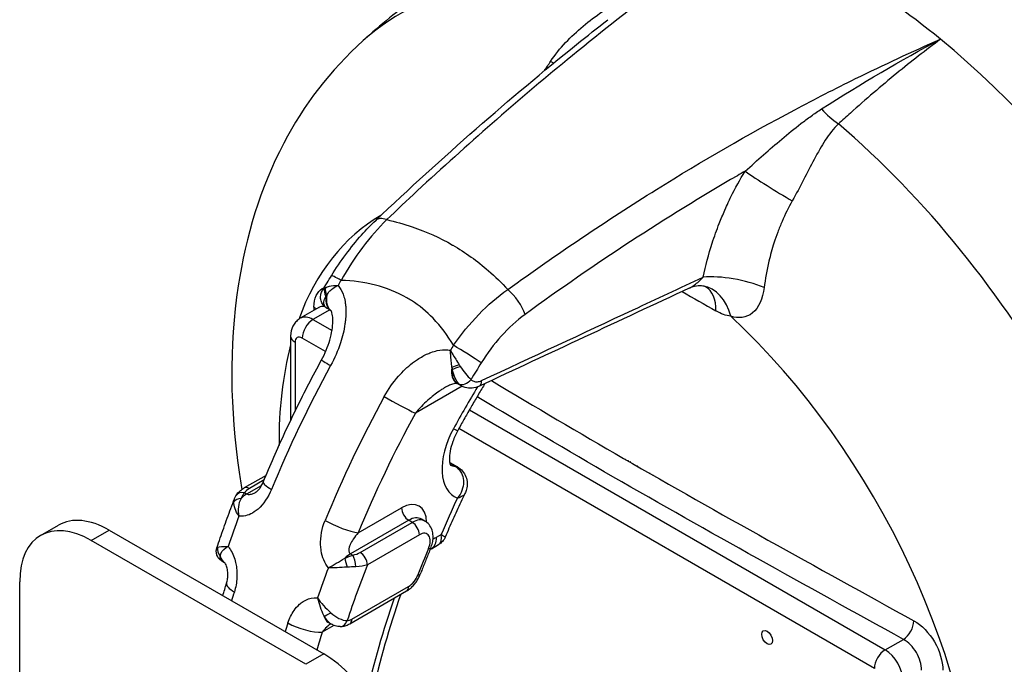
# Model space of a CAD drawing. Header units: millimetres. Extents: x 0 to 8400, y 0 to 5940.
# Tile 5 of 54: x 957 to 1054, y 2184 to 2248. Entities that reach past the tile are written whole.
import ezdxf

# ---------------------------------------------------------------- set-up
doc = ezdxf.new("R2010")
doc.units = ezdxf.units.MM
doc.header["$LTSCALE"] = 20
doc.layers.add('02-LINIE-035', color=2, linetype='CONTINUOUS')

msp = doc.modelspace()

# ---------------------------------------------------------------- linework, layer by layer
at = {"layer": '02-LINIE-035'}
for p, q in [((1007.81, 2241.043), (1007.811, 2241.043)), ((988.019, 2221.234), (988.019, 2221.234)), ((988.718, 2220.945), (988.718, 2220.945)), ((986.497, 2219.237), (984.659, 2218.176)), ((987.562, 2219.007), (985.909, 2218.052)), ((986.497, 2219.237), (986.497, 2219.237)), ((987.699, 2218.927), (987.707, 2218.923)), ((985.909, 2218.052), (987.793, 2216.964)), ((983.702, 2216.419), (983.702, 2208.071)), ((984.141, 2215.806), (984.141, 2208.982)), ((987.16, 2214.88), (984.848, 2216.215)), ((996.116, 2214.024), (996.116, 2214.024)), ((1000.025, 2214.129), (1000.025, 2214.129)), ((994.801, 2212.918), (994.801, 2212.918)), ((1000.178, 2211.723), (1000.126, 2211.753)), ((1001.648, 2212.034), (1001.648, 2212.034)), ((1000.649, 2211.457), (996.031, 2208.791)), ((998.298, 2210.899), (998.298, 2210.899)), ((996.601, 2209.429), (996.6, 2209.429)), ((1001.374, 2209.123), (1042.477, 2185.392)), ((1041.417, 2183.555), (1000.334, 2207.274)), ((999.43, 2203.926), (1000.192, 2203.486)), ((999.443, 2203.85), (999.953, 2203.555)), ((981.268, 2202.647), (979.121, 2201.407)), ((981.082, 2202.201), (979.621, 2201.358)), ((979.156, 2200.932), (979.374, 2200.807)), ((979.374, 2200.807), (980.829, 2201.647)), ((978.971, 2200.693), (978.971, 2200.693)), ((990.376, 2196.952), (994.666, 2199.43)), ((979.351, 2198.678), (979.351, 2198.678)), ((995.374, 2198.205), (989.627, 2194.887)), ((990.581, 2195.03), (995.727, 2198.001)), ((995.727, 2198.001), (995.374, 2198.205)), ((996.977, 2198.125), (996.624, 2198.329)), ((958.988, 2196.706), (960.756, 2197.726)), ((963.988, 2196.211), (965.756, 2197.231)), ((965.756, 2197.231), (986.969, 2184.984)), ((985.202, 2183.963), (963.988, 2196.211)), ((996.434, 2196.776), (991.288, 2193.805)), ((998.131, 2196.531), (998.573, 2196.786)), ((976.409, 2195.486), (976.409, 2195.486)), ((997.613, 2195.386), (998.327, 2195.799)), ((976.897, 2194.193), (977.176, 2194.032)), ((989.627, 2194.887), (989.844, 2194.762)), ((956.917, 2172.961), (956.917, 2192.128)), ((989.55, 2187.973), (995.164, 2191.214)), ((989.757, 2188.43), (995.371, 2191.672)), ((984.141, 2189.421), (984.141, 2189.421)), ((983.702, 2188.709), (983.702, 2188.709)), ((987.983, 2187.814), (986.83, 2187.148)), ((987.743, 2187.932), (987.447, 2188.102)), ((987.681, 2187.97), (987.68, 2187.97)), ((1042.477, 2185.392), (1044.279, 2186.432)), ((986.969, 2184.984), (985.202, 2183.963))]:
    msp.add_line(p, q, dxfattribs=at)
for centre, major_axis, ratio, start_param, end_param in [((1038.235, 2198.252), (33.25, -57.591), 0.57735, 2.14811, 2.564279), ((1027.127, 2191.839), (-32.593, 56.452), 0.57735, 5.732693, 6.402666), ((1038.235, 2198.252), (33.25, -57.591), 0.57735, 1.225299, 2.14811), ((1006.369, 2245.681), (-4.223, 2.678), 0.044483, 2.398883, 2.508424), ((1038.079, 2240.514), (3.368, -3.695), 0.500124, 4.700378, 5.155931), ((1027.127, 2191.839), (32.593, -56.452), 0.57735, 6.163705, 8.404474), ((1031.748, 2231.028), (4.258, -2.621), 0.053951, 3.925105, 5.116946), ((1017.11, 2186.053), (-24.434, 42.322), 0.57735, 6.202273, 6.202277), ((1017.109, 2186.055), (-24.433, 42.32), 0.57735, 0.001966, 0.448572), ((993.833, 2226.046), (-1.72, 1.814), 0.484148, 5.518084, 6.283176), ((993.832, 2226.044), (-1.719, 1.816), 0.484148, 0.000391, 0.0004), ((989.863, 2221.073), (-2.125, 1.317), 0.052609, 5.328538, 6.283185), ((1027.615, 2220.43), (4.899, -0.999), 0.317939, 1.004808, 2.326336), ((1023.111, 2196.772), (-37.184, -65.127), 0.566028, 4.648646, 4.656383), ((1023.707, 2216.421), (0.752, 4.943), 0.728972, 5.226581, 6.282735), ((1022.242, 2216.958), (2.475, 4.344), 0.573477, 5.469154, 6.277724), ((987.898, 2220.645), (-0.664, 0.748), 0.744342, 0.383163, 1.325816), ((989.67, 2220.586), (2.875, -0.198), 0.329742, 2.658867, 2.719682), ((987.961, 2220.698), (-0.624, 0.781), 0.714896, 0.459752, 1.324867), ((988.949, 2221.092), (-1.25, -2.165), 0.57735, 5.366708, 6.283185), ((989.001, 2221.062), (-1.25, -2.165), 0.57735, 5.30298, 6.245626), ((989.678, 2220.478), (2.641, 1.163), 0.514355, 2.446125, 2.507), ((987.711, 2220.317), (0.776, 1.284), 0.590338, 5.415963, 5.415983), ((1005.321, 2219.413), (1.469, -2.023), 0.396001, 0.870592, 2.158721), ((2295.899, 3110.602), (-1810.073, -165.842), 0.632179, 0.734193, 0.736792), ((987.708, 2220.112), (-0.802, -0.598), 0.876883, 6.282963, 6.283252), ((987.708, 2220.112), (-0.802, -0.598), 0.876883, 0.000066, 0.323783), ((2237.1, 2969.217), (872.228, 1600.477), 0.560465, 2.331909, 2.332135), ((984.916, 2218.703), (1.5, -0.013), 0.571393, 0.485941, 0.766394), ((1017.109, 2186.055), (24.433, -42.32), 0.57735, 5.794587, 8.34258), ((985.909, 2216.011), (-1.25, 2.165), 0.57735, 5.497787, 6.283185), ((985.909, 2216.827), (-0.75, -1.299), 0.57735, 3.926991, 5.497787), ((984.848, 2215.398), (-0.5, 0.866), 0.57735, 5.497787, 7.068583), ((1017.109, 2186.055), (-24.433, 42.32), 0.57735, 0.527022, 0.79539), ((985.202, 2216.419), (-1.5, 0), 0.57735, 0, 0.785398), ((1035.664, 2189.525), (37.816, 64.763), 0.588554, 1.512668, 1.520404), ((1000.98, 2214.654), (2.114, -1.334), 0.046872, 0.769325, 2.187349), ((988.96, 2212.873), (-2.196, 1.196), 0.035314, 0, 0.954875), ((988.96, 2212.874), (-2.195, 1.195), 0.035314, 6.283172, 6.283179), ((1000.335, 2213.554), (0.943, 0.332), 0.002112, 1.531176, 2.396291), ((1001.048, 2214.017), (1.531, -2.441), 0.281208, 4.719268, 4.780083), ((1037.929, 2188.59), (-37.218, -63.819), 0.586247, 4.659307, 4.685323), ((1026.744, 2194.68), (-37.5, -64.952), 0.57735, 4.755653, 4.937966), ((1001.376, 2213.918), (-1.25, -2.165), 0.57735, 5.30298, 6.281235), ((1001.428, 2213.888), (-1.25, -2.165), 0.57735, 5.366708, 6.283185), ((1000.949, 2213.971), (-0.267, 2.873), 0.480695, 1.75739, 1.818265), ((1000.377, 2213.441), (0.936, 0.352), 0.049348, 3.847402, 4.790054), ((1001.376, 2213.918), (-1.25, -2.165), 0.57735, 6.281235, 6.283185), ((1000.911, 2212.489), (-0.715, -0.699), 0.708533, 0.233103, 1.767114), ((1001.936, 2212.374), (0.423, -0.906), 0.513484, 0, 0.935603), ((1046.013, 2202.742), (-31, 53.694), 0.57735, 1.091261, 1.09149), ((1033.815, 2190.597), (32.75, 56.725), 0.57735, 1.537332, 1.61026), ((1001.936, 2212.374), (0.423, -0.906), 0.513484, 6.283079, 6.283124), ((1032.047, 2191.618), (37.5, 64.952), 0.57735, 1.614061, 1.796374), ((994.263, 2209.811), (2.196, -1.196), 0.035314, 4.096468, 5.667264), ((1047.073, 2203.355), (30.25, -52.395), 0.57735, 4.267746, 4.268111), ((1047.073, 2203.355), (-30, 51.962), 0.57735, 1.129241, 1.129615), ((1033.815, 2190.597), (-36.25, -62.787), 0.57735, 4.755653, 4.937966), ((1002.915, 2205.727), (-3, -5.196), 0.57735, 4.751853, 6.373091), ((998.031, 2208.273), (2.193, -1.2), 0.032214, 5.667338, 6.283185), ((1025.719, 2191.026), (-8, 13.856), 0.57735, 0.117368, 0.122276), ((1026.567, 2191.516), (-8, 13.856), 0.57735, 0.209691, 0.214257), ((1025.719, 2191.026), (-7.75, 13.423), 0.57735, 0.091693, 0.096783), ((1026.567, 2191.516), (-7.75, 13.423), 0.57735, 0.188662, 0.193332), ((1001.147, 2206.748), (-1.75, -3.031), 0.57735, 0.054068, 0.282176), ((999.442, 2202.187), (0.75, 1.299), 0.57735, 0, 0.282176), ((999.442, 2202.187), (0.75, 1.299), 0.57735, 6.283167, 6.283185), ((1027.805, 2192.23), (-7.75, 13.423), 0.57735, 0.319803, 0.323925), ((1030.456, 2193.761), (-8.125, 14.073), 0.57735, 0.586913, 0.589844), ((983.305, 2201.035), (-2.31, 0.955), 0.182625, 0.00023, 0.943169), ((983.305, 2201.035), (-2.31, 0.955), 0.182625, 0, 0.00023), ((1031.164, 2194.169), (8.307, -14.388), 0.57735, 3.794006, 3.796626), ((979.156, 2200.115), (-0.859, 0.512), 0.772096, 5.143529, 6.283112), ((979.621, 2200.541), (-0.5, 0.866), 0.57735, 5.497787, 6.283135), ((981.436, 2200.523), (-2.38, 0.083), 0.511331, 5.597265, 6.009256), ((979.029, 2199.725), (-0.988, 0.151), 0.631812, 5.041876, 6.019577), ((979.374, 2198.765), (-1.25, -2.165), 0.57735, 3.926991, 4.257387), ((994.666, 2196.572), (1.75, 3.031), 0.57735, 5.502703, 7.068583), ((1033.815, 2190.597), (29.75, 51.529), 0.57735, 1.711143, 1.778351), ((995.374, 2199.021), (-0.5, 0.866), 0.57735, 0.785398, 2.356194), ((963.988, 2188.046), (-5, 8.66), 0.57735, 5.497787, 7.068583), ((965.756, 2189.066), (-5, 8.66), 0.57735, 5.497787, 6.283185), ((1024.976, 2195.7), (-37.5, -64.952), 0.57735, 4.991657, 5.035202), ((988.608, 2197.973), (2.31, -0.955), 0.182625, 4.084762, 5.655558), ((995.374, 2196.164), (1.25, 2.165), 0.57735, 0, 0.785398), ((995.727, 2195.96), (1.25, 2.165), 0.57735, 0, 0.785398), ((995.727, 2197.184), (0.5, -0.866), 0.57735, 0.785398, 2.356194), ((996.434, 2195.551), (0.75, 1.299), 0.57735, 4.934047, 7.068583), ((996.363, 2197.551), (1.25, -2.165), 0.57735, 0, 0.785398), ((998.131, 2191.632), (3, 5.196), 0.57735, 0.785398, 0.869662), ((977.422, 2195.268), (-0.748, 0.664), 0.915067, 0.490548, 1.468249), ((989.136, 2196.078), (-2.111, 0.119), 0.648484, 1.949172, 2.361163), ((990.581, 2194.213), (0.5, -0.866), 0.57735, 0.785398, 2.356194), ((1035.583, 2189.576), (32, 55.426), 0.57735, 1.792455, 1.836997), ((996.624, 2195.823), (0.923, -0.384), 0.179505, 5.655982, 6.283185), ((978.443, 2196.187), (-1.25, -2.165), 0.57735, 5.769549, 6.268415), ((989.627, 2192.846), (-1.25, -2.165), 0.57735, 3.926991, 4.257387), ((989.282, 2193.806), (0.281, -0.96), 0.054848, 3.96657, 4.94427), ((989.844, 2193.945), (0.195, -0.981), 0.265582, 1.175745, 2.49952), ((1033.815, 2190.597), (37.5, 64.952), 0.57735, 1.850064, 1.893609), ((1035.583, 2189.576), (-36.25, -62.787), 0.57735, 4.970202, 5.053642), ((995.371, 2192.896), (0.75, 1.299), 0.57735, 3.926991, 4.97859), ((995.585, 2193.228), (0.933, -0.359), 0.214794, 5.650704, 6.283185), ((979.759, 2191.231), (-2.388, 0.741), 0.29821, 0, 0.921191), ((979.759, 2191.231), (-2.388, 0.741), 0.29821, 6.283112, 6.283184), ((994.664, 2192.08), (0.5, -0.866), 0.57735, 0, 0.785398), ((1026.744, 2194.68), (-37.5, -64.952), 0.57735, 5.08627, 5.099078), ((1033.815, 2190.597), (31.5, 54.56), 0.57735, 1.89412, 2.061376), ((987.675, 2189.349), (0.808, 0.589), 0.228407, 3.566324, 4.544025), ((988.697, 2190.267), (-1.25, -2.165), 0.57735, 5.769549, 6.283185), ((988.584, 2188.694), (0.013, -1), 0.7722, 0, 1.140087), ((989.757, 2189.655), (-0.75, -1.299), 0.57735, 0.330908, 0.785398), ((989.05, 2188.839), (0.5, -0.866), 0.57735, 0, 0.785398), ((1044.279, 2187.657), (0.725, 1.313), 0.564063, 3.915868, 5.473722), ((1032.047, 2191.618), (37.5, 64.952), 0.57735, 1.944678, 1.957485), ((985.062, 2188.169), (2.388, -0.741), 0.29821, 4.062784, 5.63358), ((988.584, 2188.694), (0.013, -1), 0.7722, 6.282893, 6.283185), ((1033.815, 2190.597), (-36.25, -62.787), 0.57735, 5.08627, 5.113159), ((1042.477, 2184.167), (-0.75, -1.299), 0.57735, 3.926991, 5.497787), ((1042.477, 2183.351), (1.25, -2.165), 0.57735, 0.785398, 2.356194), ((986.969, 2176.819), (-5, 8.66), 0.57735, 3.926991, 5.497787)]:
    msp.add_ellipse(centre, major_axis=major_axis, ratio=ratio, start_param=start_param, end_param=end_param, dxfattribs=at)
msp.add_ellipse((1030.81, 2186.617), major_axis=(0.381, -0.66), ratio=0.57735, dxfattribs=at)
for points, knots in [([(1028.52, 2256.986), (1022.743, 2252.986), (1016.885, 2248.541), (1011.025, 2243.723), (1006.099, 2239.672), (1001.158, 2235.354), (996.219, 2230.767), (995.212, 2229.832), (994.206, 2228.887), (993.2, 2227.931)], [0, 0, 0, 0, 0.497038, 0.497038, 0.497038, 0.91486, 0.91486, 0.91486, 1, 1, 1, 1]), ([(1004.985, 2255.842), (1003.967, 2255.255), (1002.962, 2254.646), (1000.979, 2253.39), (1000.003, 2252.742), (998.082, 2251.41), (997.137, 2250.726), (995.285, 2249.326), (994.377, 2248.609), (992.6, 2247.148), (991.73, 2246.403), (990.882, 2245.646)], [2.3561945, 2.3561945, 2.3561945, 2.3561945, 2.3800906, 2.3800906, 2.4039868, 2.4039868, 2.427883, 2.427883, 2.4517791, 2.4517791, 2.4756753, 2.4756753, 2.4756753, 2.4756753]), ([(1009.399, 2243.581), (1010.296, 2244.915), (1011.402, 2246.051), (1012.622, 2247.071), (1013.236, 2247.584), (1013.879, 2248.06), (1014.52, 2248.511), (1014.889, 2248.77), (1015.258, 2249.021), (1015.622, 2249.268), (1015.884, 2249.446), (1016.144, 2249.621), (1016.399, 2249.795)], [0, 0, 0, 0, 0.5, 0.5, 0.5, 0.751514, 0.751514, 0.751514, 0.895882, 0.895882, 0.895882, 1, 1, 1, 1]), ([(992.113, 2227.86), (998.714, 2234.119), (1005.371, 2239.945), (1013.006, 2246.088), (1014.033, 2246.902), (1015.058, 2247.705)], [0, 0, 0, 0, 6.227552, 6.227552, 7.195473, 7.195473, 7.195473, 7.195473]), ([(990.882, 2245.646), (987.612, 2242.728), (984.985, 2239.223), (980.688, 2231.032), (979.264, 2226.258), (977.601, 2215.366), (977.714, 2209.17), (978.693, 2202.384), (978.781, 2201.816), (978.876, 2201.248)], [2.4756753, 2.4756753, 2.4756753, 2.4756753, 2.706398, 2.706398, 2.9810051, 2.9810051, 3.3212449, 3.3212449, 3.3523046, 3.3523046, 3.3523046, 3.3523046]), ([(1005.173, 2221.019), (1010.019, 2224.53), (1014.924, 2227.836), (1019.878, 2230.921), (1024.394, 2233.733), (1028.951, 2236.362), (1033.538, 2238.798), (1035.539, 2239.861), (1037.545, 2240.887), (1039.556, 2241.875), (1042.344, 2243.246), (1045.143, 2244.545), (1047.949, 2245.769)], [0, 0, 0, 0, 0.349626, 0.349626, 0.349626, 0.668314, 0.668314, 0.668314, 0.80729, 0.80729, 0.80729, 1, 1, 1, 1]), ([(1047.949, 2245.769), (1046.504, 2244.703), (1045.056, 2243.571), (1043.602, 2242.38), (1042.089, 2241.14), (1040.57, 2239.835), (1039.041, 2238.473), (1038.646, 2238.121), (1038.251, 2237.766), (1037.855, 2237.407)], [0, 0, 0, 0, 0.4330124, 0.4330124, 0.4330124, 0.8836623, 0.8836623, 0.8836623, 1, 1, 1, 1]), ([(1028.631, 2232.723), (1029.864, 2233.818), (1031.048, 2234.88), (1032.249, 2235.893), (1032.881, 2236.425), (1033.512, 2236.94), (1034.148, 2237.429), (1034.479, 2237.683), (1034.812, 2237.931), (1035.151, 2238.171), (1035.492, 2238.414), (1035.838, 2238.649), (1036.191, 2238.874)], [0, 0, 0, 0, 0.481674, 0.481674, 0.481674, 0.73493, 0.73493, 0.73493, 0.86684, 0.86684, 0.86684, 1, 1, 1, 1]), ([(1037.855, 2237.407), (1037.356, 2236.929), (1036.942, 2236.378), (1036.558, 2235.788), (1036.368, 2235.497), (1036.186, 2235.196), (1036.011, 2234.886), (1035.827, 2234.561), (1035.647, 2234.227), (1035.466, 2233.888), (1034.761, 2232.568), (1034.084, 2231.183), (1033.294, 2229.785)], [0, 0, 0, 0, 0.248443, 0.248443, 0.248443, 0.371015, 0.371015, 0.371015, 0.499544, 0.499544, 0.499544, 1, 1, 1, 1]), ([(1028.631, 2232.723), (1028.376, 2232.575), (1028.12, 2232.427), (1027.864, 2232.279), (1020.772, 2228.157), (1013.779, 2223.59), (1006.881, 2218.554)], [0, 0, 0, 0, 0.034797, 0.034797, 0.034797, 1, 1, 1, 1]), ([(1026.655, 2228.935), (1026.756, 2229.161), (1026.858, 2229.388), (1026.962, 2229.613), (1027.05, 2229.804), (1027.141, 2229.994), (1027.233, 2230.182), (1027.657, 2231.047), (1028.124, 2231.898), (1028.631, 2232.723)], [0, 0, 0, 0, 0.174828, 0.174828, 0.174828, 0.322261, 0.322261, 0.322261, 1, 1, 1, 1]), ([(1033.294, 2229.785), (1032.92, 2229.123), (1032.584, 2228.447), (1032.285, 2227.756), (1032.134, 2227.408), (1031.993, 2227.056), (1031.86, 2226.701), (1031.727, 2226.344), (1031.602, 2225.984), (1031.486, 2225.621), (1031.295, 2225.022), (1031.127, 2224.421), (1030.984, 2223.818), (1030.779, 2222.95), (1030.622, 2222.078), (1030.51, 2221.21)], [0, 0, 0, 0, 0.247747, 0.247747, 0.247747, 0.372352, 0.372352, 0.372352, 0.497319, 0.497319, 0.497319, 0.703638, 0.703638, 0.703638, 1, 1, 1, 1]), ([(1024.487, 2222.249), (1024.721, 2223.37), (1025.017, 2224.488), (1025.377, 2225.603), (1025.587, 2226.255), (1025.821, 2226.909), (1026.078, 2227.559), (1026.252, 2228.001), (1026.435, 2228.44), (1026.627, 2228.871), (1026.636, 2228.892), (1026.646, 2228.913), (1026.655, 2228.935)], [0, 0, 0, 0, 0.5, 0.5, 0.5, 0.791988, 0.791988, 0.791988, 0.990248, 0.990248, 0.990248, 1, 1, 1, 1]), ([(987.738, 2222.39), (988.631, 2223.832), (989.65, 2225.21), (991.171, 2226.925), (991.639, 2227.411), (992.113, 2227.86)], [0, 0, 0, 0, 1.019186, 1.019186, 1.455027, 1.455027, 1.455027, 1.455027]), ([(993.2, 2227.931), (994.057, 2227.738), (994.903, 2227.502), (995.733, 2227.219), (997.124, 2226.745), (998.442, 2226.151), (999.704, 2225.424), (999.71, 2225.421), (999.716, 2225.417), (999.722, 2225.414), (1000.98, 2224.688), (1002.152, 2223.846), (1003.256, 2222.884), (1003.926, 2222.301), (1004.564, 2221.677), (1005.173, 2221.019)], [0, 0, 0, 0, 0.1862605, 0.1862605, 0.1862605, 0.4985428, 0.4985428, 0.4985428, 0.5, 0.5, 0.5, 0.8111526, 0.8111526, 0.8111526, 0.9999965, 0.9999965, 0.9999965, 0.9999965]), ([(987.154, 2221.201), (987.262, 2221.259), (987.391, 2221.307), (987.536, 2221.344), (987.777, 2221.404), (988.068, 2221.435), (988.387, 2221.432)], [0, 0, 0, 0, 0.3773337, 0.3773337, 0.3773337, 0.9999323, 0.9999323, 0.9999323, 0.9999323]), ([(987.267, 2220.456), (987.347, 2220.605), (987.453, 2220.749), (987.581, 2220.88), (987.7, 2221.002), (987.839, 2221.115), (987.992, 2221.215), (988.056, 2221.257), (988.124, 2221.297), (988.193, 2221.335), (988.226, 2221.353), (988.259, 2221.37), (988.292, 2221.387), (988.308, 2221.395), (988.324, 2221.403), (988.34, 2221.41), (988.348, 2221.414), (988.356, 2221.418), (988.364, 2221.422), (988.368, 2221.424), (988.372, 2221.425), (988.376, 2221.427), (988.377, 2221.428), (988.379, 2221.429), (988.381, 2221.429), (988.383, 2221.43), (988.385, 2221.431), (988.387, 2221.432)], [0, 0, 0, 0, 0.372379, 0.372379, 0.372379, 0.720983, 0.720983, 0.720983, 0.867591, 0.867591, 0.867591, 0.935969, 0.935969, 0.935969, 0.968822, 0.968822, 0.968822, 0.98477, 0.98477, 0.98477, 0.992543, 0.992543, 0.992543, 0.995838, 0.995838, 0.995838, 1, 1, 1, 1]), ([(988.387, 2221.432), (988.441, 2221.369), (988.492, 2221.303), (988.54, 2221.235), (988.733, 2220.96), (988.875, 2220.645), (988.974, 2220.305), (989.033, 2220.104), (989.077, 2219.897), (989.107, 2219.684), (989.129, 2219.535), (989.144, 2219.384), (989.154, 2219.23), (989.177, 2218.855), (989.167, 2218.468), (989.13, 2218.083), (989.116, 2217.928), (989.097, 2217.772), (989.074, 2217.616), (988.983, 2216.994), (988.828, 2216.363), (988.628, 2215.748), (988.376, 2214.976), (988.052, 2214.226), (987.657, 2213.501)], [0, 0, 0, 0, 0.03379, 0.03379, 0.03379, 0.169557, 0.169557, 0.169557, 0.25, 0.25, 0.25, 0.306466, 0.306466, 0.306466, 0.444259, 0.444259, 0.444259, 0.5, 0.5, 0.5, 0.721826, 0.721826, 0.721826, 1, 1, 1, 1]), ([(999.809, 2215.507), (999.227, 2216.479), (998.556, 2217.382), (997.783, 2218.179), (997.136, 2218.845), (996.427, 2219.43), (995.647, 2219.929), (995.496, 2220.026), (995.342, 2220.12), (995.185, 2220.21), (995.183, 2220.211), (995.181, 2220.212), (995.18, 2220.213), (994.215, 2220.768), (993.182, 2221.179), (992.08, 2221.462), (990.985, 2221.743), (989.846, 2221.889), (988.691, 2221.925)], [0, 0, 0, 0, 0.250151, 0.250151, 0.250151, 0.459302, 0.459302, 0.459302, 0.5, 0.5, 0.5, 0.500476, 0.500476, 0.500476, 0.751079, 0.751079, 0.751079, 1, 1, 1, 1]), ([(1002.562, 2212.011), (1007.568, 2214.348), (1012.574, 2216.686), (1019.882, 2220.099), (1022.184, 2221.174), (1024.487, 2222.249)], [0, 0, 0, 0, 0.684934, 0.684934, 1, 1, 1, 1]), ([(1024.461, 2221.364), (1024.279, 2221.392), (1024.048, 2221.397), (1023.573, 2221.332), (1023.324, 2221.258), (1023.107, 2221.157)], [0, 0, 0, 0, 0.2208967, 0.2208967, 0.4541469, 0.4541469, 0.4541469, 0.4541469]), ([(1023.108, 2221.157), (1023.213, 2221.206), (1023.316, 2221.266), (1023.415, 2221.33), (1023.439, 2221.345), (1023.463, 2221.361), (1023.487, 2221.377), (1023.646, 2221.486), (1023.799, 2221.607), (1023.944, 2221.731), (1024.136, 2221.896), (1024.317, 2222.07), (1024.487, 2222.249)], [0.2235089, 0.2235089, 0.2235089, 0.2235089, 0.3787758, 0.3787758, 0.3787758, 0.4163938, 0.4163938, 0.4163938, 0.6680104, 0.6680104, 0.6680104, 1, 1, 1, 1]), ([(1024.736, 2221.292), (1024.736, 2221.292), (1024.731, 2221.294), (1024.7, 2221.307), (1024.653, 2221.324), (1024.552, 2221.348), (1024.509, 2221.357), (1024.461, 2221.364)], [0.054633, 0.054633, 0.054633, 0.054633, 0.1030751, 0.1030751, 0.2163399, 0.2163399, 0.2829815, 0.2829815, 0.2829815, 0.2829815]), ([(986.002, 2219.288), (986.009, 2220.155), (986.317, 2220.823), (986.832, 2221.12), (986.89, 2221.153), (986.95, 2221.181), (987.012, 2221.205)], [0, 0, 0, 0, 0.4999277, 0.4999277, 0.4999277, 0.5555241, 0.5555241, 0.5555241, 0.5555241]), ([(986.906, 2219.514), (986.817, 2219.634), (986.747, 2219.773), (986.666, 2220.058), (986.652, 2220.205), (986.672, 2220.487), (986.707, 2220.624), (986.786, 2220.82), (986.821, 2220.889), (986.861, 2220.955)], [0, 0, 0, 0, 0.0970714, 0.0970714, 0.1897241, 0.1897241, 0.2805868, 0.2805868, 0.3333959, 0.3333959, 0.3333959, 0.3333959]), ([(987.115, 2219.321), (987.006, 2219.457), (986.966, 2219.622), (986.988, 2219.806), (987.008, 2219.978), (987.081, 2220.16), (987.197, 2220.347)], [0, 0, 0, 0, 0.517352, 0.517352, 0.517352, 1, 1, 1, 1]), ([(1030.51, 2221.21), (1030.373, 2220.14), (1029.97, 2219.212), (1029.358, 2218.704), (1028.746, 2218.195), (1027.99, 2218.143), (1027.214, 2218.375)], [0, 0, 0, 0, 0.5, 0.5, 0.5, 1, 1, 1, 1]), ([(987.064, 2219.337), (986.854, 2219.364), (986.659, 2219.331), (986.497, 2219.237), (986.497, 2219.237), (986.497, 2219.237)], [0.246481, 0.246481, 0.246481, 0.246481, 0.5, 0.5, 0.500298, 0.500298, 0.500298, 0.500298]), ([(987.261, 2219.185), (987.139, 2219.262), (987.03, 2219.36), (986.929, 2219.485), (986.917, 2219.499), (986.906, 2219.514)], [0.0085627, 0.0085627, 0.0085627, 0.0085627, 0.1034649, 0.1034649, 0.1156491, 0.1156491, 0.1156491, 0.1156491]), ([(986.765, 2214.069), (987.104, 2214.691), (987.382, 2215.361), (987.673, 2216.36), (987.75, 2216.695), (987.85, 2217.314), (987.877, 2217.602), (987.883, 2218.073), (987.873, 2218.266), (987.833, 2218.543), (987.811, 2218.643), (987.772, 2218.776), (987.756, 2218.82), (987.718, 2218.908), (987.702, 2218.932), (987.694, 2218.943), (987.694, 2218.943), (987.694, 2218.943)], [0, 0, 0, 0, 0.425516, 0.425516, 0.637198, 0.637198, 0.824699, 0.824699, 0.962737, 0.962737, 1.051804, 1.051804, 1.109431, 1.109431, 1.199028, 1.199028, 1.215525, 1.215525, 1.215525, 1.215525]), ([(984.659, 2218.176), (984.515, 2218.092), (984.383, 2217.989), (984.157, 2217.761), (984.063, 2217.636), (983.913, 2217.383), (983.856, 2217.254), (983.772, 2217.003), (983.744, 2216.881), (983.709, 2216.644), (983.702, 2216.53), (983.702, 2216.419)], [2.3561945, 2.3561945, 2.3561945, 2.3561945, 2.5132741, 2.5132741, 2.6703538, 2.6703538, 2.8274334, 2.8274334, 2.984513, 2.984513, 3.1415927, 3.1415927, 3.1415927, 3.1415927]), ([(992.961, 2210.439), (993.356, 2211.164), (993.822, 2211.832), (994.356, 2212.441), (994.782, 2212.926), (995.252, 2213.374), (995.753, 2213.76), (995.879, 2213.856), (996.007, 2213.949), (996.137, 2214.038), (996.458, 2214.258), (996.798, 2214.456), (997.145, 2214.617), (997.287, 2214.683), (997.43, 2214.743), (997.574, 2214.796), (997.78, 2214.872), (997.987, 2214.934), (998.198, 2214.98), (998.553, 2215.057), (998.906, 2215.087), (999.248, 2215.053), (999.333, 2215.045), (999.418, 2215.032), (999.501, 2215.015)], [0, 0, 0, 0, 0.278174, 0.278174, 0.278174, 0.5, 0.5, 0.5, 0.555741, 0.555741, 0.555741, 0.693534, 0.693534, 0.693534, 0.75, 0.75, 0.75, 0.830443, 0.830443, 0.830443, 0.96621, 0.96621, 0.96621, 1, 1, 1, 1]), ([(999.501, 2215.015), (999.654, 2214.746), (999.832, 2214.444), (1000.02, 2214.136), (1000.134, 2213.949), (1000.253, 2213.758), (1000.372, 2213.569)], [0.0000677, 0.0000677, 0.0000677, 0.0000677, 0.6226663, 0.6226663, 0.6226663, 1, 1, 1, 1]), ([(999.642, 2213.312), (999.618, 2213.52), (999.597, 2213.738), (999.578, 2213.953), (999.56, 2214.155), (999.543, 2214.358), (999.529, 2214.554), (999.523, 2214.637), (999.518, 2214.719), (999.513, 2214.8), (999.51, 2214.838), (999.508, 2214.875), (999.506, 2214.912), (999.505, 2214.93), (999.504, 2214.948), (999.503, 2214.966), (999.503, 2214.974), (999.502, 2214.983), (999.502, 2214.991), (999.502, 2214.995), (999.502, 2215), (999.501, 2215.004), (999.501, 2215.006), (999.501, 2215.007), (999.501, 2215.009), (999.501, 2215.011), (999.501, 2215.014), (999.501, 2215.015)], [0, 0, 0, 0, 0.372379, 0.372379, 0.372379, 0.720983, 0.720983, 0.720983, 0.867591, 0.867591, 0.867591, 0.935969, 0.935969, 0.935969, 0.968822, 0.968822, 0.968822, 0.98477, 0.98477, 0.98477, 0.992543, 0.992543, 0.992543, 0.995838, 0.995838, 0.995838, 1, 1, 1, 1]), ([(980.994, 2201.99), (981.332, 2202.807), (981.679, 2203.623), (982.394, 2205.251), (982.76, 2206.062), (983.512, 2207.68), (983.898, 2208.487), (984.686, 2210.094), (985.09, 2210.894), (985.914, 2212.487), (986.335, 2213.28), (986.765, 2214.069)], [0.5598209, 0.5598209, 0.5598209, 0.5598209, 0.5962835, 0.5962835, 0.6327461, 0.6327461, 0.6692086, 0.6692086, 0.7056712, 0.7056712, 0.7421337, 0.7421337, 0.7421337, 0.7421337]), ([(1000.33, 2211.692), (1000.181, 2211.851), (1000.046, 2212.07), (999.932, 2212.332), (999.826, 2212.577), (999.74, 2212.851), (999.676, 2213.143)], [0, 0, 0, 0, 0.517352, 0.517352, 0.517352, 1, 1, 1, 1]), ([(1000.467, 2213.422), (1000.633, 2213.168), (1000.807, 2212.927), (1000.984, 2212.71), (1001.175, 2212.477), (1001.363, 2212.278), (1001.536, 2212.129)], [0, 0, 0, 0, 0.482021, 0.482021, 0.482021, 1, 1, 1, 1]), ([(1000.156, 2211.735), (1000.147, 2211.736), (1000.136, 2211.737), (1000.082, 2211.739), (1000.021, 2211.736), (999.872, 2211.712), (999.785, 2211.692), (999.568, 2211.625), (999.432, 2211.571), (999.199, 2211.46), (999.101, 2211.409), (999.004, 2211.353)], [0.1327169, 0.1327169, 0.1327169, 0.1327169, 0.1653393, 0.1653393, 0.2448914, 0.2448914, 0.3230515, 0.3230515, 0.4300013, 0.4300013, 0.5055788, 0.5055788, 0.5055788, 0.5055788]), ([(1002.922, 2211.73), (1002.87, 2211.646), (1002.818, 2211.561), (1002.546, 2211.114), (1002.328, 2210.751), (1001.896, 2210.022), (1001.682, 2209.656), (1001.258, 2208.922), (1001.048, 2208.554), (1000.633, 2207.815), (1000.427, 2207.444), (1000.224, 2207.073)], [5.45319763, 5.45319763, 5.45319763, 5.45319763, 5.45785322, 5.45785322, 5.47770268, 5.47770268, 5.49755215, 5.49755215, 5.51740161, 5.51740161, 5.53725108, 5.53725108, 5.53725108, 5.53725108]), ([(1001.536, 2212.129), (1001.611, 2212.052), (1001.701, 2211.992), (1001.799, 2211.953), (1001.91, 2211.91), (1002.035, 2211.892), (1002.164, 2211.902), (1002.293, 2211.912), (1002.429, 2211.949), (1002.562, 2212.011)], [0, 0, 0, 0, 0.307405, 0.307405, 0.307405, 0.653773, 0.653773, 0.653773, 1, 1, 1, 1]), ([(1003.544, 2212.021), (1007.872, 2209.434), (1012.221, 2206.861), (1016.623, 2204.319), (1021.332, 2201.601), (1026.098, 2198.92), (1030.888, 2196.252), (1035.682, 2193.582), (1040.497, 2190.924), (1045.315, 2188.267)], [0.2663932, 0.2663932, 0.2663932, 0.2663932, 0.5000002, 0.5000002, 0.5000002, 0.7499061, 0.7499061, 0.7499061, 1, 1, 1, 1]), ([(999.004, 2211.353), (998.902, 2211.294), (998.802, 2211.233), (998.704, 2211.171), (998.608, 2211.11), (998.513, 2211.048), (998.42, 2210.983), (998.021, 2210.71), (997.638, 2210.406), (997.281, 2210.086), (996.828, 2209.682), (996.414, 2209.253), (996.031, 2208.791)], [0.3948121, 0.3948121, 0.3948121, 0.3948121, 0.4479982, 0.4479982, 0.4479982, 0.5, 0.5, 0.5, 0.720762, 0.720762, 0.720762, 1, 1, 1, 1]), ([(1002.36, 2211.468), (1002.13, 2211.361), (1001.884, 2211.292), (1001.405, 2211.251), (1001.165, 2211.273), (1000.817, 2211.377), (1000.697, 2211.428), (1000.584, 2211.492)], [0, 0, 0, 0, 0.1604082, 0.1604082, 0.3137715, 0.3137715, 0.39873, 0.39873, 0.39873, 0.39873]), ([(1044.279, 2186.432), (1039.458, 2189.092), (1034.642, 2191.754), (1029.846, 2194.429), (1025.05, 2197.104), (1020.277, 2199.792), (1015.562, 2202.514), (1011.042, 2205.125), (1006.575, 2207.765), (1002.131, 2210.419)], [0, 0, 0, 0, 0.2499946, 0.2499946, 0.2499946, 0.5, 0.5, 0.5, 0.7397202, 0.7397202, 0.7397202, 0.7397202]), ([(1000.224, 2207.073), (1000.033, 2206.724), (999.87, 2206.363), (999.619, 2205.666), (999.529, 2205.33), (999.422, 2204.735), (999.402, 2204.473), (999.407, 2204.058), (999.43, 2203.898), (999.482, 2203.685), (999.509, 2203.629), (999.518, 2203.614), (999.519, 2203.613), (999.519, 2203.613)], [5.537251, 5.537251, 5.537251, 5.537251, 5.79937, 5.79937, 6.055675, 6.055675, 6.298101, 6.298101, 6.523616, 6.523616, 6.743603, 6.743603, 6.781461, 6.781461, 6.781461, 6.781461]), ([(999.953, 2203.555), (1000.095, 2203.473), (1000.221, 2203.372), (1000.333, 2203.249), (1000.439, 2203.133), (1000.528, 2203.003), (1000.598, 2202.861), (1000.707, 2202.643), (1000.772, 2202.403), (1000.791, 2202.147), (1000.794, 2202.099), (1000.796, 2202.051), (1000.796, 2202.003), (1000.798, 2201.722), (1000.746, 2201.439), (1000.641, 2201.162), (1000.538, 2200.888), (1000.386, 2200.63), (1000.196, 2200.396)], [0, 0, 0, 0, 0.147086, 0.147086, 0.147086, 0.286556, 0.286556, 0.286556, 0.5, 0.5, 0.5, 0.539665, 0.539665, 0.539665, 0.771051, 0.771051, 0.771051, 1, 1, 1, 1]), ([(1000.192, 2203.486), (1000.385, 2203.374), (1000.562, 2203.228), (1000.843, 2202.895), (1000.955, 2202.707), (1001.104, 2202.313), (1001.146, 2202.106), (1001.165, 2201.687), (1001.139, 2201.47), (1001.046, 2201.126), (1000.995, 2200.99), (1000.932, 2200.859)], [0, 0, 0, 0, 0.1359803, 0.1359803, 0.2667166, 0.2667166, 0.3948794, 0.3948794, 0.5273433, 0.5273433, 0.6200574, 0.6200574, 0.6200574, 0.6200574]), ([(980.282, 2200.993), (980.298, 2201.002), (980.321, 2201.017), (980.392, 2201.073), (980.446, 2201.121), (980.562, 2201.248), (980.627, 2201.329), (980.766, 2201.532), (980.841, 2201.661), (980.938, 2201.861), (980.967, 2201.924), (980.994, 2201.99)], [0, 0, 0, 0, 0.0548858, 0.0548858, 0.1310991, 0.1310991, 0.2117481, 0.2117481, 0.3116323, 0.3116323, 0.3561644, 0.3561644, 0.3561644, 0.3561644]), ([(978.297, 2200.627), (978.413, 2200.822), (978.567, 2200.996), (978.859, 2201.242), (978.986, 2201.33), (979.121, 2201.407)], [0.0000088, 0.0000088, 0.0000088, 0.0000088, 0.1554553, 0.1554553, 0.2584825, 0.2584825, 0.2584825, 0.2584825]), ([(981.807, 2201.254), (981.489, 2200.485), (981.039, 2199.805), (980.481, 2199.314), (980.361, 2199.208), (980.236, 2199.111), (980.107, 2199.026), (979.668, 2198.735), (979.179, 2198.58), (978.694, 2198.603), (978.66, 2198.604), (978.626, 2198.607), (978.591, 2198.608)], [0, 0, 0, 0, 0.5, 0.5, 0.5, 0.607782, 0.607782, 0.607782, 0.97431, 0.97431, 0.97431, 1, 1, 1, 1]), ([(979.374, 2200.807), (979.413, 2200.784), (979.459, 2200.769), (979.508, 2200.762), (979.553, 2200.755), (979.6, 2200.755), (979.648, 2200.759), (979.77, 2200.77), (979.896, 2200.809), (980.015, 2200.859), (980.105, 2200.897), (980.194, 2200.942), (980.281, 2200.992)], [0, 0, 0, 0, 0.0618096, 0.0618096, 0.0618096, 0.1182408, 0.1182408, 0.1182408, 0.2638697, 0.2638697, 0.2638697, 0.3747295, 0.3747295, 0.3747295, 0.3747295]), ([(1000.932, 2200.859), (1000.888, 2200.768), (1000.815, 2200.686), (1000.714, 2200.615), (1000.582, 2200.521), (1000.408, 2200.448), (1000.196, 2200.396)], [0.5951022, 0.5951022, 0.5951022, 0.5951022, 0.7712445, 0.7712445, 0.7712445, 1, 1, 1, 1]), ([(976.409, 2195.486), (976.518, 2195.811), (976.628, 2196.135), (976.853, 2196.785), (976.967, 2197.109), (977.198, 2197.759), (977.315, 2198.083), (977.553, 2198.732), (977.673, 2199.057), (977.914, 2199.698), (978.035, 2200.016), (978.157, 2200.333)], [0.4483806, 0.4483806, 0.4483806, 0.4483806, 0.46278286, 0.46278286, 0.47718512, 0.47718512, 0.49158738, 0.49158738, 0.50598964, 0.50598964, 0.5200848, 0.5200848, 0.5200848, 0.5200848]), ([(1000.925, 2200.845), (1000.79, 2200.564), (1000.657, 2200.283), (1000.391, 2199.714), (1000.258, 2199.427), (999.995, 2198.853), (999.865, 2198.565), (999.608, 2197.988), (999.482, 2197.7), (999.231, 2197.123), (999.108, 2196.834), (998.986, 2196.544)], [5.62856531, 5.62856531, 5.62856531, 5.62856531, 5.64476779, 5.64476779, 5.6612558, 5.6612558, 5.6777438, 5.6777438, 5.69423181, 5.69423181, 5.71071982, 5.71071982, 5.71071982, 5.71071982]), ([(987.432, 2193.504), (987.067, 2193.965), (986.826, 2194.566), (986.724, 2195.206), (986.696, 2195.382), (986.678, 2195.561), (986.67, 2195.741), (986.631, 2196.577), (986.792, 2197.423), (987.11, 2198.192)], [0, 0, 0, 0, 0.392187, 0.392187, 0.392187, 0.5, 0.5, 0.5, 1, 1, 1, 1]), ([(997.547, 2195.439), (997.619, 2195.611), (997.676, 2195.788), (997.758, 2196.15), (997.783, 2196.334), (997.791, 2196.709), (997.774, 2196.9), (997.679, 2197.285), (997.599, 2197.48), (997.367, 2197.819), (997.225, 2197.964), (997.03, 2198.093), (997.004, 2198.109), (996.977, 2198.125)], [2.577853, 2.577853, 2.577853, 2.577853, 2.84768, 2.84768, 3.117508, 3.117508, 3.387336, 3.387336, 3.657163, 3.657163, 3.891409, 3.891409, 3.926991, 3.926991, 3.926991, 3.926991]), ([(990.376, 2196.952), (990.198, 2196.757), (990.035, 2196.551), (989.892, 2196.338), (989.78, 2196.17), (989.679, 2195.996), (989.6, 2195.818), (989.584, 2195.782), (989.569, 2195.745), (989.555, 2195.708), (989.516, 2195.606), (989.486, 2195.503), (989.469, 2195.401), (989.451, 2195.292), (989.448, 2195.182), (989.478, 2195.084), (989.489, 2195.045), (989.506, 2195.009), (989.529, 2194.976), (989.554, 2194.941), (989.587, 2194.91), (989.627, 2194.887)], [0, 0, 0, 0, 0.307765, 0.307765, 0.307765, 0.54959, 0.54959, 0.54959, 0.59907, 0.59907, 0.59907, 0.73613, 0.73613, 0.73613, 0.881759, 0.881759, 0.881759, 0.93819, 0.93819, 0.93819, 1, 1, 1, 1]), ([(998.33, 2195.8), (998.331, 2195.801), (998.332, 2195.802), (998.586, 2195.953), (998.672, 2196.317), (998.573, 2196.786)], [0.4975746, 0.4975746, 0.4975746, 0.4975746, 0.5, 0.5, 1, 1, 1, 1]), ([(998.985, 2196.544), (998.92, 2196.388), (998.827, 2196.241), (998.606, 2195.992), (998.477, 2195.886), (998.336, 2195.804)], [0, 0, 0, 0, 0.1030599, 0.1030599, 0.2019203, 0.2019203, 0.2019203, 0.2019203]), ([(976.876, 2194.206), (976.778, 2194.265), (976.686, 2194.342), (976.53, 2194.524), (976.466, 2194.631), (976.379, 2194.857), (976.355, 2194.978), (976.347, 2195.217), (976.364, 2195.337), (976.4, 2195.46), (976.405, 2195.473), (976.409, 2195.486)], [0.0048966, 0.0048966, 0.0048966, 0.0048966, 0.0788547, 0.0788547, 0.1547323, 0.1547323, 0.2299688, 0.2299688, 0.3054166, 0.3054166, 0.314339, 0.314339, 0.314339, 0.314339]), ([(976.741, 2194.656), (976.754, 2194.959), (976.981, 2195.265), (977.34, 2195.515), (977.396, 2195.554), (977.455, 2195.591), (977.517, 2195.628)], [0, 0, 0, 0, 0.8651986, 0.8651986, 0.8651986, 1, 1, 1, 1]), ([(977.517, 2195.628), (977.598, 2195.529), (977.675, 2195.423), (977.746, 2195.311), (977.986, 2194.932), (978.158, 2194.49), (978.264, 2194.017), (978.303, 2193.843), (978.333, 2193.667), (978.354, 2193.489), (978.391, 2193.179), (978.401, 2192.865), (978.387, 2192.55), (978.364, 2192.051), (978.281, 2191.57), (978.139, 2191.112)], [0, 0, 0, 0, 0.089157, 0.089157, 0.089157, 0.389381, 0.389381, 0.389381, 0.5, 0.5, 0.5, 0.693605, 0.693605, 0.693605, 1, 1, 1, 1]), ([(997.547, 2195.439), (997.476, 2195.268), (997.405, 2195.097), (997.265, 2194.754), (997.195, 2194.583), (997.057, 2194.241), (996.989, 2194.069), (996.852, 2193.727), (996.785, 2193.555), (996.651, 2193.212), (996.584, 2193.041), (996.518, 2192.869)], [5.71944538, 5.71944538, 5.71944538, 5.71944538, 5.72835395, 5.72835395, 5.73726251, 5.73726251, 5.74617108, 5.74617108, 5.75507964, 5.75507964, 5.76398821, 5.76398821, 5.76398821, 5.76398821]), ([(976.895, 2194.195), (976.86, 2194.215), (976.831, 2194.238), (976.807, 2194.265), (976.72, 2194.361), (976.701, 2194.496), (976.741, 2194.656)], [0.3826978, 0.3826978, 0.3826978, 0.3826978, 0.5178862, 0.5178862, 0.5178862, 1, 1, 1, 1]), ([(977.371, 2191.972), (977.414, 2192.112), (977.45, 2192.27), (977.493, 2192.603), (977.502, 2192.782), (977.488, 2193.133), (977.464, 2193.312), (977.41, 2193.538), (977.392, 2193.601), (977.34, 2193.753), (977.303, 2193.836), (977.241, 2193.948), (977.214, 2193.987), (977.18, 2194.029), (977.172, 2194.036), (977.17, 2194.038), (977.17, 2194.038), (977.17, 2194.038)], [0, 0, 0, 0, 0.1036106, 0.1036106, 0.2095377, 0.2095377, 0.3146008, 0.3146008, 0.3576989, 0.3576989, 0.4266139, 0.4266139, 0.4825642, 0.4825642, 0.5326674, 0.5326674, 0.537971, 0.537971, 0.537971, 0.537971]), ([(995.164, 2191.214), (995.291, 2191.287), (995.41, 2191.371), (995.633, 2191.555), (995.737, 2191.655), (995.933, 2191.869), (996.024, 2191.982), (996.191, 2192.22), (996.268, 2192.345), (996.405, 2192.601), (996.466, 2192.734), (996.518, 2192.869)], [1.570796, 1.570796, 1.570796, 1.570796, 1.781116, 1.781116, 1.991436, 1.991436, 2.201756, 2.201756, 2.412076, 2.412076, 2.622396, 2.622396, 2.622396, 2.622396]), ([(983.442, 2188.05), (983.584, 2188.508), (983.784, 2188.922), (984.041, 2189.285), (984.203, 2189.515), (984.383, 2189.719), (984.581, 2189.894), (984.694, 2189.994), (984.813, 2190.084), (984.937, 2190.164), (985.276, 2190.381), (985.643, 2190.511), (986.021, 2190.533), (986.108, 2190.538), (986.195, 2190.538), (986.281, 2190.531), (986.306, 2190.53), (986.331, 2190.527), (986.356, 2190.524)], [0, 0, 0, 0, 0.306395, 0.306395, 0.306395, 0.5, 0.5, 0.5, 0.610594, 0.610594, 0.610594, 0.910773, 0.910773, 0.910773, 0.979965, 0.979965, 0.979965, 1, 1, 1, 1]), ([(986.356, 2190.524), (986.499, 2189.941), (986.711, 2189.324), (986.947, 2188.83), (986.963, 2188.798), (986.978, 2188.767), (986.994, 2188.736)], [0, 0, 0, 0, 0.939344, 0.939344, 0.939344, 1, 1, 1, 1]), ([(994.595, 2190.885), (993.449, 2187.587), (992.506, 2184.293), (991.725, 2180.802), (991.669, 2180.547), (991.615, 2180.293)], [5.8180086, 5.8180086, 5.8180086, 5.8180086, 5.9945474, 5.9945474, 6.008486, 6.008486, 6.008486, 6.008486]), ([(986.994, 2188.736), (987.156, 2188.459), (987.349, 2188.224), (987.558, 2188.058), (987.617, 2188.011), (987.678, 2187.969), (987.74, 2187.933)], [0, 0, 0, 0, 0.4821138, 0.4821138, 0.4821138, 0.6181776, 0.6181776, 0.6181776, 0.6181776]), ([(987.672, 2189.068), (987.932, 2188.839), (988.206, 2188.646), (988.475, 2188.509), (988.764, 2188.362), (989.05, 2188.281), (989.292, 2188.286)], [0, 0, 0, 0, 0.481828, 0.481828, 0.481828, 1, 1, 1, 1]), ([(1045.315, 2188.267), (1046.079, 2187.846), (1046.824, 2187.077), (1047.351, 2186.178), (1047.878, 2185.278), (1048.184, 2184.258), (1048.176, 2183.392)], [0, 0, 0, 0, 0.5, 0.5, 0.5, 1, 1, 1, 1]), ([(987.678, 2187.969), (987.541, 2187.876), (987.411, 2187.77), (987.289, 2187.658), (987.284, 2187.653), (987.279, 2187.648), (987.274, 2187.643), (987.111, 2187.491), (986.962, 2187.324), (986.83, 2187.148)], [0.491292, 0.491292, 0.491292, 0.491292, 0.7043598, 0.7043598, 0.7043598, 0.7136222, 0.7136222, 0.7136222, 1, 1, 1, 1]), ([(988.597, 2187.694), (988.434, 2187.692), (988.27, 2187.719), (987.985, 2187.808), (987.859, 2187.865), (987.74, 2187.933)], [0, 0, 0, 0, 0.1044402, 0.1044402, 0.1930385, 0.1930385, 0.1930385, 0.1930385]), ([(988.598, 2187.694), (988.67, 2187.695), (988.741, 2187.701), (988.879, 2187.72), (988.946, 2187.733), (989.076, 2187.766), (989.14, 2187.786), (989.263, 2187.831), (989.323, 2187.856), (989.439, 2187.911), (989.495, 2187.941), (989.55, 2187.973)], [1.1163057, 1.1163057, 1.1163057, 1.1163057, 1.2072038, 1.2072038, 1.298102, 1.298102, 1.3890001, 1.3890001, 1.4798982, 1.4798982, 1.5707963, 1.5707963, 1.5707963, 1.5707963]), ([(1046.08, 2183.39), (1046.088, 2183.933), (1045.897, 2184.572), (1045.233, 2185.694), (1044.763, 2186.173), (1044.279, 2186.432)], [0, 0, 0, 0, 0.5, 0.5, 1, 1, 1, 1])]:
    msp.add_open_spline(points, degree=3, knots=knots, dxfattribs=at)
for points in [[(1036.191, 2238.874), (1040.113, 2241.382), (1044.031, 2243.692), (1047.949, 2245.769)], [(1008.799, 2242.667), (1008.994, 2242.973), (1009.194, 2243.278), (1009.399, 2243.581)], [(993.2, 2227.931), (991.55, 2226.309), (989.994, 2224.242), (988.691, 2221.925)], [(986.865, 2220.962), (987.153, 2221.44), (987.444, 2221.916), (987.738, 2222.39)], [(986.861, 2220.955), (986.903, 2221.025), (986.976, 2221.092), (987.074, 2221.154)], [(999.809, 2215.507), (1001.326, 2217.7), (1003.15, 2219.611), (1005.173, 2221.019)], [(1023.108, 2221.157), (1016.192, 2217.927), (1009.276, 2214.697), (1002.36, 2211.468)], [(986.497, 2219.237), (986.52, 2219.25), (986.536, 2219.267), (986.536, 2219.267)], [(987.294, 2219.165), (987.227, 2219.205), (987.167, 2219.257), (987.115, 2219.321)], [(987.297, 2219.163), (987.296, 2219.164), (987.295, 2219.165), (987.294, 2219.165)], [(987.699, 2218.927), (987.564, 2219.005), (987.43, 2219.083), (987.297, 2219.162)], [(1006.881, 2218.554), (1005.209, 2217.335), (1003.735, 2215.67), (1002.543, 2213.765)], [(1027.214, 2218.375), (1026.74, 2218.447), (1026.252, 2218.624), (1025.753, 2218.908)], [(1000.587, 2211.489), (1000.45, 2211.567), (1000.314, 2211.644), (1000.178, 2211.723)], [(1000.584, 2211.492), (1000.491, 2211.545), (1000.406, 2211.611), (1000.33, 2211.692)], [(979.156, 2200.932), (979.014, 2200.781), (978.896, 2200.591), (978.8, 2200.365)], [(980.281, 2200.992), (980.281, 2200.992), (980.282, 2200.993), (980.282, 2200.993)], [(978.591, 2198.608), (978.251, 2199.1), (978.074, 2199.612), (978.1, 2200.034)], [(978.1, 2200.034), (978.107, 2200.153), (978.128, 2200.259), (978.164, 2200.353)], [(978.164, 2200.353), (978.201, 2200.447), (978.245, 2200.54), (978.297, 2200.627)], [(978.8, 2200.365), (978.511, 2199.876), (978.45, 2199.226), (978.591, 2198.608)], [(998.985, 2196.545), (998.983, 2196.545), (998.837, 2196.63), (998.573, 2196.786)], [(976.409, 2195.486), (976.413, 2195.499), (976.436, 2195.515), (976.476, 2195.532)], [(976.476, 2195.532), (976.626, 2195.597), (977, 2195.631), (977.517, 2195.628)], [(997.613, 2195.386), (997.575, 2195.364), (997.536, 2195.341), (997.496, 2195.315)], [(998.327, 2195.799), (998.328, 2195.799), (998.329, 2195.8), (998.33, 2195.8)], [(976.898, 2194.193), (976.897, 2194.194), (976.896, 2194.194), (976.895, 2194.195)], [(987.432, 2193.504), (987.905, 2193.768), (988.496, 2194.111), (989.053, 2194.445)], [(989.053, 2194.445), (989.319, 2194.573), (989.583, 2194.679), (989.844, 2194.762)], [(989.296, 2193.57), (988.624, 2193.521), (987.955, 2193.498), (987.432, 2193.504)], [(990.159, 2193.615), (989.879, 2193.607), (989.591, 2193.592), (989.296, 2193.57)], [(991.288, 2193.805), (990.973, 2193.694), (990.589, 2193.628), (990.159, 2193.615)], [(976.997, 2190.741), (977.119, 2191.151), (977.244, 2191.561), (977.371, 2191.972)], [(986.356, 2190.524), (986.702, 2190.029), (987.175, 2189.506), (987.672, 2189.068)]]:
    msp.add_open_spline(points, degree=3, dxfattribs=at)

doc.saveas('drawing.dxf')
